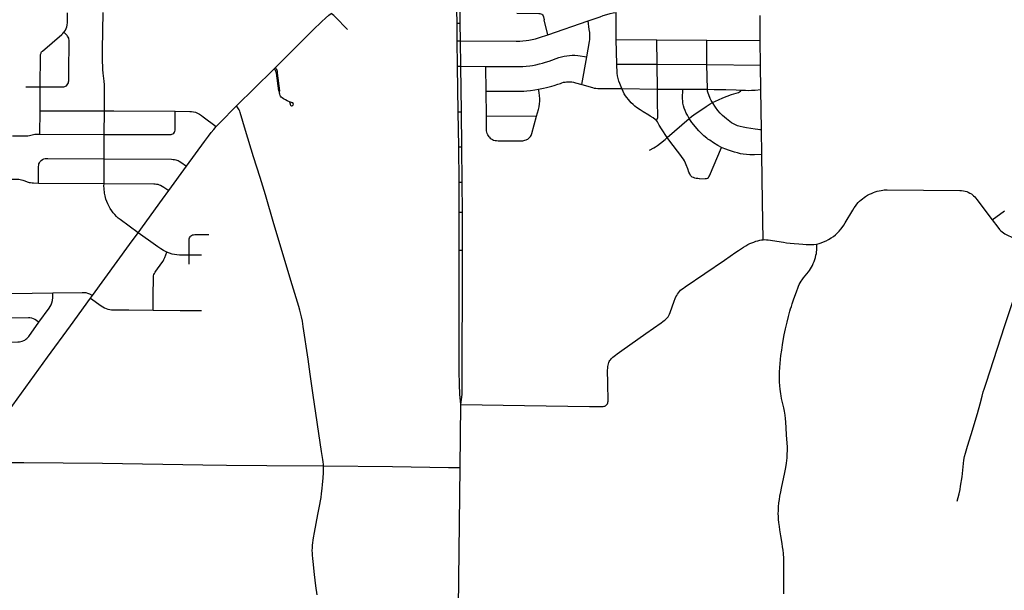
# Model space of a CAD drawing. Extents: x 1410746 to 1533160, y 578873 to 704954.
# Tile 119 of 227: x 1470244 to 1482220, y 628678 to 635616. Entities that reach past the tile are written whole.
import ezdxf

# ---------------------------------------------------------------- set-up
doc = ezdxf.new("R2010")
doc.units = 0
doc.header["$MEASUREMENT"] = 0
doc.layers.add('MC_STREETS', color=254, linetype='CONTINUOUS')

msp = doc.modelspace()

# ---------------------------------------------------------------- linework, layer by layer
at = {"layer": 'MC_STREETS'}
for p, q in [((1475563.2524, 635575.145), (1475548.558325, 636352.026875)), ((1475601.138975, 635575.14215), (1475587.65625, 636368.363725)), ((1476666.662925, 635432.46195), (1476624.849725, 635612.909525)), ((1476666.662925, 635432.46195), (1477157.342075, 635600.932675)), ((1477500.8884, 635375.999525), (1477498.817425, 635704.844)), ((1479250.37185, 635363.9378), (1479248.91445, 635667.5684)), ((1475566.66045, 635358.7703), (1475563.2524, 635575.145)), ((1475563.2524, 635575.145), (1475601.138975, 635575.14215)), ((1475604.814175, 635358.921425), (1475601.138975, 635575.14215)), ((1475566.66045, 635358.7703), (1475604.814175, 635358.921425)), ((1475570.96115, 635048.842475), (1475566.66045, 635358.7703)), ((1475609.683275, 635048.603825), (1475604.814175, 635358.921425)), ((1477507.751, 635073.694275), (1477500.8884, 635375.999525)), ((1477500.8884, 635375.999525), (1477993.1339, 635372.163825)), ((1477996.3701, 635073.722825), (1477993.1339, 635372.163825)), ((1477993.1339, 635372.163825), (1478601.4894, 635366.910725)), ((1478602.198625, 635068.948875), (1478601.4894, 635366.910725)), ((1478601.4894, 635366.910725), (1479250.37185, 635363.9378)), ((1479255.26785, 635063.279275), (1479250.37185, 635363.9378)), ((1477083.280725, 634827.245625), (1477142.693325, 635164.54975)), ((1472882.763275, 634567.0698), (1473325.4525, 635004.660575)), ((1473325.4525, 635004.660575), (1473341.739875, 635020.760375)), ((1473341.739875, 635020.760375), (1473353.7029, 635032.90465)), ((1473353.7029, 635032.90465), (1473387.781625, 635066.931125)), ((1475570.96115, 635048.842475), (1475609.683275, 635048.603825)), ((1475579.244525, 634495.51595), (1475570.96115, 635048.842475)), ((1475617.369025, 634495.51595), (1475609.683275, 635048.603825)), ((1475609.683275, 635048.603825), (1475914.230775, 635046.7269)), ((1475917.385125, 634746.113175), (1475914.230775, 635046.7269)), ((1477507.751, 635073.694275), (1477996.3701, 635073.722825)), ((1477996.3701, 635073.722825), (1478602.198625, 635068.948875)), ((1478000.790325, 634772.4744), (1477996.3701, 635073.722825)), ((1478602.198625, 635068.948875), (1479255.26785, 635063.279275)), ((1478608.795725, 634769.3504), (1478602.198625, 635068.948875)), ((1479259.657925, 634765.5453), (1479255.26785, 635063.279275)), ((1470840.722825, 634911.4576), (1470841.166875, 634981.455525)), ((1470319.891575, 634798.767475), (1470492.859075, 634798.666175)), ((1470491.43615, 634506.858325), (1470492.859075, 634798.666175)), ((1477566.119475, 634777.688025), (1478000.790325, 634772.4744)), ((1478000.790325, 634772.4744), (1478309.052575, 634771.151425)), ((1478309.052575, 634771.151425), (1478608.795725, 634769.3504)), ((1479267.306175, 634276.9909), (1479259.657925, 634765.5453)), ((1471274.3264, 634505.555225), (1471275.85055, 634646.143175)), ((1475921.400275, 634446.968425), (1475917.385125, 634746.113175)), ((1470489.8017, 634222.72535), (1470491.43615, 634506.858325)), ((1470491.43615, 634506.858325), (1471274.3264, 634505.555225)), ((1471271.933675, 634220.0142), (1471274.3264, 634505.555225)), ((1471274.3264, 634505.555225), (1471388.7242, 634505.6439)), ((1471388.7242, 634505.6439), (1472134.965825, 634501.97495)), ((1475579.244525, 634495.51595), (1475617.369025, 634495.51595)), ((1475585.23615, 634069.446975), (1475579.244525, 634495.51595)), ((1475623.36065, 634069.446975), (1475617.369025, 634495.51595)), ((1475921.400275, 634446.968425), (1476531.5553, 634443.702125)), ((1478120.3692, 634182.38635), (1478385.088475, 634415.90525)), ((1470489.8017, 634222.72535), (1471271.933675, 634220.0142)), ((1471271.313775, 633923.15585), (1471271.933675, 634220.0142)), ((1479271.331575, 633977.474925), (1479267.306175, 634276.9909)), ((1475585.23615, 634069.446975), (1475623.36065, 634069.446975)), ((1475587.920625, 633639.451725), (1475585.23615, 634069.446975)), ((1475626.045125, 633639.451725), (1475623.36065, 634069.446975)), ((1471269.7623, 633623.486825), (1471271.313775, 633923.15585)), ((1472059.7821, 633540.427275), (1472271.79625, 633833.14585)), ((1473232.474425, 633486.82055), (1473167.519575, 633696.93325)), ((1470471.07675, 633629.943575), (1471269.7623, 633623.486825)), ((1475587.920625, 633639.451725), (1475626.045125, 633639.451725)), ((1475590.072275, 633276.654425), (1475587.920625, 633639.451725)), ((1475628.196775, 633276.654425), (1475626.045125, 633639.451725)), ((1471982.245775, 633433.9891), (1472059.7821, 633540.427275)), ((1471685.471625, 633025.97935), (1471982.245775, 633433.9891)), ((1475591.45205, 632813.092775), (1475590.072275, 633276.654425)), ((1475590.072275, 633276.654425), (1475628.196775, 633276.654425)), ((1475629.57655, 632813.092775), (1475628.196775, 633276.654425)), ((1471579.116375, 632880.7931), (1471685.471625, 633025.97935)), ((1471129.02525, 632262.49945), (1471579.116375, 632880.7931)), ((1472304.5499, 632642.83675), (1472305.235925, 632751.751025)), ((1472455.027325, 632751.670975), (1472305.235925, 632751.751025)), ((1475591.45205, 632813.092775), (1475629.57655, 632813.092775)), ((1470144.746875, 632287.190525), (1470646.314275, 632295.1111)), ((1471104.450475, 632228.73475), (1471129.02525, 632262.49945)), ((1471865.471825, 632082.909425), (1471867.3735, 632283.388175)), ((1470860.724925, 631893.962125), (1471104.450475, 632228.73475)), ((1471480.709825, 632086.8858), (1471571.4083, 632085.948475)), ((1471571.4083, 632085.948475), (1471865.471825, 632082.909425)), ((1471865.471825, 632082.909425), (1472195.656575, 632080.0668)), ((1472195.656575, 632080.0668), (1472272.37075, 632079.40635)), ((1472272.37075, 632079.40635), (1472455.07335, 632077.833425)), ((1470583.136025, 631513.80955), (1470860.724925, 631893.962125)), ((1469996.4946, 630708.76735), (1470583.136025, 631513.80955)), ((1473815.123725, 631049.0197), (1473778.253125, 631304.4696)), ((1475603.35395, 630171.463825), (1475609.84245, 630937.4058)), ((1470089.683475, 630231.845625), (1470292.509, 630229.985175)), ((1472472.29445, 630203.895375), (1472760.75525, 630201.13245)), ((1472760.75525, 630201.13245), (1473250.897125, 630195.8541)), ((1473250.897125, 630195.8541), (1473940.1067, 630189.836475)), ((1475458.995975, 630171.683675), (1475603.35395, 630171.463825)), ((1475579.343675, 628471.56775), (1475603.35395, 630171.463825))]:
    msp.add_line(p, q, dxfattribs=at)
for points in [[(1470782.21, 635463.6015), (1470790.161875, 635474.145475), (1470799.91835, 635489.122325), (1470809.032925, 635508.914), (1470815.6827, 635529.3538), (1470821.15145, 635550.968375), (1470824.458425, 635579.7177), (1470825.4314, 635606.629525), (1470824.7095, 635700.797675)], [(1471275.85055, 634646.143175), (1471276.7219, 634746.4107), (1471275.708, 634787.98095), (1471274.17355, 634824.049675), (1471270.976425, 634866.3899), (1471260.49935, 634966.09095), (1471256.7817, 635008.675125), (1471253.739975, 635054.97695), (1471251.71215, 635100.264875), (1471251.0362, 635149.270475), (1471252.037925, 635254.7333), (1471259.7081, 635702.060425)], [(1473387.781625, 635066.931125), (1473836.43355, 635514.895375), (1473888.8111, 635566.04675), (1473920.0611, 635595.213425), (1473965.5084, 635635.812925), (1474005.882675, 635670.28515), (1474030.8894, 635690.014775)], [(1474229.930975, 635496.816325), (1474080.29395, 635650.6573), (1474064.4268, 635666.301475), (1474047.827475, 635680.52945), (1474030.8894, 635690.014775)], [(1476289.65535, 635694.399725), (1476558.802375, 635690.484), (1476570.9526, 635689.237825), (1476583.41435, 635687.36855), (1476594.3184, 635682.0723), (1476602.41855, 635675.218325), (1476611.141775, 635664.00275), (1476616.794625, 635650.153825), (1476624.849725, 635612.909525)], [(1477142.693325, 635164.54975), (1477174.6667, 635348.641575), (1477178.160475, 635372.89855), (1477180.097075, 635401.463325), (1477179.612925, 635424.218325), (1477177.192175, 635460.5295), (1477172.673875, 635495.4352), (1477157.342075, 635600.932675)], [(1477157.342075, 635600.932675), (1477303.41005, 635651.484575), (1477341.257275, 635664.679025), (1477385.938275, 635678.535075), (1477426.39485, 635689.036875), (1477463.888925, 635697.83885), (1477498.817425, 635704.844)], [(1470492.859075, 634798.666175), (1470497.3177, 635179.347825), (1470497.99465, 635191.702025), (1470499.85625, 635201.348475), (1470503.071725, 635210.656425), (1470506.7949, 635218.610525), (1470510.687325, 635224.364525), (1470514.812875, 635228.824875), (1470520.544175, 635234.177225), (1470756.174275, 635435.33565), (1470769.189175, 635448.2369), (1470782.21, 635463.6015)], [(1470841.166875, 634981.455525), (1470844.55665, 635352.82405), (1470844.056475, 635368.205275), (1470842.519025, 635381.1884), (1470840.00225, 635391.73895), (1470834.970375, 635402.8872), (1470827.3467, 635415.7881), (1470820.2214, 635425.39995), (1470812.216825, 635433.207675), (1470782.21, 635463.6015)], [(1475604.814175, 635358.921425), (1476284.1572, 635354.984875), (1476326.77675, 635356.4545), (1476362.0481, 635358.29155), (1476402.8306, 635362.333075), (1476437.734525, 635366.741975), (1476477.0474, 635374.090175), (1476517.462475, 635384.745075), (1476566.328, 635399.808875), (1476666.662925, 635432.46195)], [(1475914.230775, 635046.7269), (1476314.303425, 635044.71905), (1476365.103425, 635046.84265), (1476406.10795, 635049.353125), (1476450.041375, 635054.7925), (1476482.677625, 635060.6503), (1476522.845325, 635068.181725), (1476565.752875, 635077.71855), (1476603.1807, 635087.42875), (1476640.4195, 635098.725925), (1476682.606, 635112.6158), (1476803.18235, 635154.793325), (1476832.889725, 635163.998425), (1476867.61805, 635172.7851), (1476897.7438, 635178.224475), (1476929.96165, 635181.5718), (1476963.85315, 635183.24545), (1476997.088775, 635183.112175), (1477032.9158, 635179.723125), (1477142.693325, 635164.54975)], [(1473403.4516, 634734.4758), (1473394.694375, 634751.106875), (1473365.6132, 634964.176), (1473363.30955, 634977.983525), (1473361.315725, 634986.6839), (1473357.1468, 634997.9219), (1473351.5278, 635007.891075), (1473341.739875, 635020.760375)], [(1473403.4516, 634734.4758), (1473408.989975, 634752.2159), (1473381.413125, 634965.169375), (1473377.8102, 634984.1463), (1473374.3663, 634997.9219), (1473369.653575, 635009.341125), (1473364.21585, 635018.9478), (1473353.7029, 635032.90465)], [(1477566.119475, 634777.688025), (1477542.703575, 634838.4776), (1477533.4927, 634867.78495), (1477524.486, 634902.24735), (1477517.1455, 634933.81145), (1477512.97755, 634967.429975), (1477510.465475, 635000.08675), (1477508.790775, 635040.2797), (1477507.751, 635073.694275)], [(1470791.325075, 634802.129), (1470801.147025, 634806.264575), (1470811.7444, 634813.5018), (1470821.824825, 634822.548325), (1470830.6129, 634834.438075), (1470836.2993, 634847.620175), (1470838.884025, 634861.06075), (1470840.176375, 634874.24285), (1470840.722825, 634911.4576)], [(1470492.859075, 634798.666175), (1470769.5947, 634798.945875), (1470780.469225, 634800.061225), (1470791.325075, 634802.129)], [(1475917.385125, 634746.113175), (1476339.335675, 634745.4738), (1476374.278925, 634747.026375), (1476410.534175, 634749.272225), (1476457.3357, 634753.947775), (1476509.856925, 634761.683475), (1476555.86385, 634769.012)], [(1476531.5553, 634443.702125), (1476554.132975, 634525.594125), (1476560.839175, 634554.527725), (1476566.6843, 634590.661225), (1476569.341175, 634624.669225), (1476569.341175, 634656.551725), (1476566.6843, 634690.559725), (1476561.854925, 634731.325225), (1476555.86385, 634769.012)], [(1476555.86385, 634769.012), (1476613.6779, 634781.22625), (1476652.586325, 634790.0962), (1476685.289375, 634798.582425), (1476716.336575, 634806.861675), (1476745.31395, 634815.96885), (1476791.334475, 634831.0773), (1476820.427975, 634841.3456), (1476839.82365, 634848.761575), (1476858.118775, 634854.053425), (1476877.782, 634857.5721), (1476896.410325, 634859.434925), (1476921.45505, 634860.055875), (1476938.6345, 634859.641925), (1476957.883775, 634858.19305), (1476979.6168, 634855.2953), (1477003.419675, 634849.29285), (1477083.280725, 634827.245625)], [(1477083.280725, 634827.245625), (1477211.0675, 634790.8949), (1477232.559875, 634785.12865), (1477252.47965, 634781.459225), (1477276.593075, 634779.8866), (1477386.1518, 634778.8382), (1477566.119475, 634777.688025)], [(1477989.2676, 634388.7964), (1477971.66705, 634404.027625), (1477948.98945, 634420.61275), (1477914.7141, 634443.5689), (1477895.172425, 634455.813825), (1477826.46265, 634497.107375), (1477790.438425, 634519.563175), (1477747.937175, 634548.5551), (1477725.936525, 634565.4787), (1477704.305175, 634584.26705), (1477681.82645, 634605.45605), (1477664.33465, 634624.711275), (1477647.41105, 634645.696525), (1477628.816525, 634668.916025), (1477614.06885, 634689.9127), (1477597.821425, 634716.158575), (1477583.50905, 634743.612275), (1477566.119475, 634777.688025)], [(1477989.2676, 634388.7964), (1477998.406325, 634406.7354), (1478005.175775, 634425.0129), (1478007.199375, 634443.76525), (1478002.43705, 634611.2537), (1478000.790325, 634772.4744)], [(1478385.088475, 634415.90525), (1478364.873925, 634453.205725), (1478351.976675, 634478.4786), (1478338.421475, 634510.639325), (1478328.0848, 634540.73055), (1478319.58575, 634569.903), (1478311.87045, 634601.300225), (1478308.55995, 634624.342875), (1478306.722325, 634657.420275), (1478309.052575, 634771.151425)], [(1478670.09185, 634607.502625), (1478655.323125, 634632.718425), (1478643.950925, 634657.40375), (1478614.698125, 634734.80175), (1478611.1507, 634745.6244), (1478609.9066, 634754.0276), (1478608.795725, 634769.3504)], [(1478608.795725, 634769.3504), (1478691.468125, 634767.7556), (1478771.06835, 634767.313325), (1478832.665025, 634766.854025), (1478960.329125, 634764.3924), (1479020.43135, 634760.0041)], [(1478670.09185, 634607.502625), (1478743.062825, 634642.527175), (1478797.337025, 634666.7462), (1478851.156475, 634687.57955), (1478900.2219, 634705.39825), (1478987.5364, 634731.373075), (1479000.5099, 634737.6935), (1479010.732125, 634746.3138), (1479020.43135, 634760.0041)], [(1479020.43135, 634760.0041), (1479071.14945, 634757.020675), (1479111.682625, 634756.2559), (1479146.7008, 634757.521025), (1479190.0616, 634759.599775), (1479259.657925, 634765.5453)], [(1473524.781025, 634617.665825), (1473496.273825, 634631.0503), (1473475.241075, 634641.1321), (1473452.817725, 634653.47365), (1473437.17355, 634663.9031), (1473424.658175, 634675.027875), (1473418.226675, 634684.762025), (1473413.3596, 634694.670025), (1473409.014, 634708.228325), (1473406.058975, 634720.9175), (1473403.4516, 634734.4758)], [(1472635.39005, 634317.738025), (1472673.4736, 634357.72575), (1472882.763275, 634567.0698)], [(1473167.519575, 633696.93325), (1473089.2773, 633950.0274), (1472992.092825, 634269.78575), (1472926.25685, 634486.06515), (1472919.741, 634503.702925), (1472913.076975, 634519.59515), (1472905.071475, 634533.8082), (1472882.763275, 634567.0698)], [(1473567.71565, 634574.38355), (1473571.5398, 634580.641225), (1473572.58275, 634586.725075), (1473572.061275, 634592.28745), (1473569.4539, 634598.71895), (1473565.1083, 634603.412225), (1473559.3721, 634606.367225), (1473550.1594, 634609.496075), (1473524.781025, 634617.665825)], [(1473526.232575, 634614.399825), (1473529.648125, 634606.714875), (1473532.77695, 634594.0257), (1473535.2105, 634582.727125), (1473538.8608, 634576.1218), (1473543.38025, 634572.6453), (1473549.4641, 634570.037925), (1473555.2003, 634569.342625), (1473562.3271, 634570.733225), (1473567.71565, 634574.38355)], [(1478385.088475, 634415.90525), (1478414.611675, 634438.337275), (1478472.73525, 634479.847175), (1478528.13035, 634517.40315), (1478594.322775, 634560.1231), (1478644.1864, 634591.607975), (1478670.09185, 634607.502625)], [(1479267.306175, 634276.9909), (1479246.4877, 634277.266775), (1479221.425675, 634279.281275), (1479191.40605, 634283.5107), (1479137.476325, 634291.59775), (1479084.428475, 634299.10895), (1479044.055775, 634307.55905), (1479007.1112, 634316.46975), (1478975.98555, 634326.33705), (1478948.99975, 634337.26335), (1478926.981425, 634347.88865), (1478901.110425, 634362.960475), (1478880.8493, 634377.19535), (1478840.314525, 634408.960225), (1478791.491725, 634451.680175), (1478763.32475, 634480.316625), (1478734.945075, 634513.35025), (1478707.4602, 634550.7341), (1478670.09185, 634607.502625)], [(1471271.933675, 634220.0142), (1472070.560875, 634218.444775), (1472084.68435, 634219.125675), (1472096.361125, 634222.139025), (1472107.849575, 634228.16575), (1472118.208, 634237.205825), (1472125.7414, 634246.99925), (1472130.449775, 634256.60435), (1472133.651475, 634270.729475), (1472134.561775, 634289.1878), (1472134.965825, 634501.97495)], [(1472134.965825, 634501.97495), (1472312.676575, 634500.6744), (1472334.891425, 634499.825775), (1472357.669875, 634496.693725), (1472382.156725, 634489.290725), (1472404.62385, 634479.918375), (1472429.84145, 634466.53365), (1472453.5072, 634450.433175), (1472476.9294, 634433.864675), (1472635.39005, 634317.738025)], [(1475953.2018, 634189.95425), (1475944.52125, 634202.45425), (1475936.535125, 634216.690375), (1475929.937925, 634231.2737), (1475925.77125, 634246.20425), (1475923.515325, 634264.2543), (1475923.285, 634281.381575), (1475921.400275, 634446.968425)], [(1476434.501775, 634172.38385), (1476445.773225, 634182.69265), (1476455.53885, 634194.194375), (1476463.912925, 634207.74725), (1476469.64475, 634218.933975), (1476474.8531, 634233.256875), (1476531.5553, 634443.702125)], [(1478781.11475, 634061.226425), (1478733.8554, 634086.912375), (1478684.264075, 634117.218825), (1478637.05615, 634149.096725), (1478629.2878, 634154.71155), (1478615.129025, 634164.456925), (1478602.93155, 634173.800425), (1478565.56615, 634205.48835), (1478549.24925, 634220.0116), (1478517.2339, 634251.961025), (1478505.3809, 634264.5768), (1478420.9982, 634367.121875), (1478385.088475, 634415.90525)], [(1472271.79625, 633833.14585), (1472491.587575, 634133.60735), (1472540.36765, 634199.13645), (1472573.286875, 634242.435575), (1472603.833525, 634281.286175), (1472635.39005, 634317.738025)], [(1478120.3692, 634182.38635), (1478049.858175, 634289.401225), (1478022.17075, 634333.832725), (1478000.24435, 634372.0293), (1477989.2676, 634388.7964)], [(1470154.73115, 634204.881625), (1470304.835325, 634203.840675), (1470323.1852, 634204.05205), (1470343.1101, 634205.33525), (1470362.118825, 634207.658775), (1470380.6101, 634211.93245), (1470410.471925, 634219.110825), (1470427.26825, 634221.9102), (1470445.983475, 634222.9585), (1470489.8017, 634222.72535)], [(1475953.2018, 634189.95425), (1475965.354575, 634177.107025), (1475978.89625, 634166.34315), (1475994.174025, 634157.662575), (1476009.104575, 634151.412575), (1476025.77125, 634147.245925), (1476042.437925, 634145.162575), (1476062.924, 634144.4683), (1476351.00295, 634143.025775), (1476362.37445, 634143.672975), (1476376.37975, 634145.773775), (1476390.21, 634148.92495), (1476402.6397, 634153.12655), (1476414.019025, 634158.203475), (1476424.873125, 634164.680925), (1476434.501775, 634172.38385)], [(1477906.45435, 634027.465575), (1477956.791275, 634057.808025), (1477978.604625, 634071.364225), (1478000.091925, 634086.68015), (1478039.32165, 634115.4682), (1478095.447325, 634159.186925), (1478120.3692, 634182.38635)], [(1478513.27375, 633682.122925), (1478491.71665, 633682.853675), (1478474.20225, 633685.128425), (1478456.920625, 633688.8853), (1478438.63715, 633695.397225), (1478424.6115, 633702.6605), (1478413.0904, 633711.677), (1478404.574825, 633722.697175), (1478395.307875, 633739.72835), (1478385.039075, 633762.2696), (1478369.342125, 633804.15155), (1478351.514, 633850.0922), (1478342.7746, 633870.60615), (1478330.246625, 633897.74845), (1478316.965375, 633920.925525), (1478303.4237, 633941.49845), (1478287.173, 633963.124), (1478152.29525, 634139.588725), (1478120.3692, 634182.38635)], [(1478513.27375, 633682.122925), (1478583.4021, 633684.877975), (1478599.431425, 633686.380725), (1478610.177925, 633689.115025), (1478620.469925, 633695.647675), (1478627.983675, 633704.413725), (1478635.246975, 633717.938475), (1478781.11475, 634061.226425)], [(1479271.331575, 633977.474925), (1479179.947175, 633972.314575), (1479155.1158, 633971.282075), (1479126.432125, 633972.345725), (1479085.499825, 633975.77685), (1479043.958225, 633980.58525), (1479012.005875, 633986.66595), (1478975.5609, 633995.22175), (1478938.0988, 634005.925225), (1478877.0891, 634024.477875), (1478819.6472, 634045.528), (1478781.11475, 634061.226425)], [(1470471.07675, 633629.943575), (1470473.3412, 633832.2004), (1470474.768425, 633847.662), (1470478.57435, 633863.36145), (1470484.3415, 633875.96505), (1470493.322325, 633889.527225), (1470506.405225, 633904.750925), (1470521.39105, 633915.4551), (1470539.28365, 633923.34225), (1470553.02785, 633926.635025), (1470568.965175, 633928.300125), (1470587.017825, 633928.94595), (1471271.313775, 633923.15585)], [(1471271.313775, 633923.15585), (1472092.05885, 633917.85545), (1472109.41995, 633917.2044), (1472125.66705, 633916.307425), (1472141.639275, 633913.182425), (1472156.91705, 633908.3213), (1472173.222025, 633902.013425), (1472185.374825, 633895.069), (1472204.4565, 633883.455525), (1472271.79625, 633833.14585)], [(1479286.667925, 632940.6811), (1479277.9493, 633401.429), (1479271.331575, 633977.474925)], [(1470152.459725, 633677.11735), (1470214.3567, 633676.4498), (1470232.1183, 633675.57915), (1470251.272975, 633672.96715), (1470265.377775, 633669.83275), (1470280.527375, 633665.4794), (1470295.154575, 633660.42955), (1470346.067775, 633642.1842), (1470359.60945, 633638.017525), (1470375.58165, 633634.198075), (1470395.0261, 633631.073075), (1470413.297175, 633630.0992), (1470471.07675, 633629.943575)], [(1471282.805725, 633473.391875), (1471277.2365, 633504.982925), (1471274.434, 633523.1993), (1471271.865025, 633547.4878), (1471270.46375, 633566.638325), (1471269.29605, 633590.693275), (1471269.7623, 633623.486825)], [(1471269.7623, 633623.486825), (1471873.671075, 633619.335475), (1471893.0625, 633618.73575), (1471908.85555, 633617.536275), (1471924.44865, 633614.5376), (1471940.6415, 633609.7397), (1471958.033825, 633602.342975), (1471975.6971, 633593.19135), (1471996.271875, 633580.7665), (1472059.7821, 633540.427275)], [(1471421.131725, 633223.51345), (1471399.067575, 633247.182275), (1471381.215675, 633267.842325), (1471363.76495, 633290.7088), (1471345.721775, 633318.06205), (1471330.52645, 633344.0629), (1471315.33115, 633374.7912), (1471302.161875, 633405.857175), (1471293.382375, 633432.533375), (1471282.805725, 633473.391875)], [(1473778.253125, 631304.4696), (1473751.456675, 631488.82415), (1473693.64215, 631885.967075), (1473683.036875, 631948.10835), (1473671.980125, 632001.5144), (1473659.713425, 632050.572375), (1473649.989025, 632085.736675), (1473637.840425, 632126.4131), (1473557.009775, 632390.6839), (1473334.22425, 633133.485575), (1473232.474425, 633486.82055)], [(1479939.133275, 632888.302375), (1479966.499425, 632894.957525), (1479994.2772, 632903.9853), (1480022.749425, 632914.05475), (1480053.999425, 632926.55475), (1480083.119525, 632941.939025), (1480115.804975, 632961.6242), (1480143.235525, 632981.41585), (1480167.8883, 633001.207525), (1480187.679975, 633019.6103), (1480211.291075, 633044.263075), (1480230.3883, 633067.17975), (1480248.443875, 633090.79085), (1480266.84665, 633117.17975), (1480283.860525, 633144.263075), (1480377.494925, 633301.551325), (1480393.95685, 633327.787525), (1480408.9723, 633349.111825), (1480426.1598, 633370.986825), (1480444.562575, 633391.472925), (1480460.187575, 633407.44515), (1480478.243125, 633424.111825), (1480496.085575, 633438.570275), (1480514.354225, 633452.58405), (1480532.236175, 633465.25765), (1480556.81215, 633480.768325), (1480579.632, 633493.035425), (1480603.416725, 633504.32015), (1480631.1945, 633515.604875), (1480651.568975, 633523.12645), (1480674.423675, 633530.0146), (1480697.51395, 633535.917375), (1480720.77785, 633540.25765), (1480741.26395, 633542.861825), (1480760.3124, 633544.9867), (1480776.650625, 633546.130075), (1480796.07545, 633546.8499), (1481680.6557, 633538.619275), (1481701.4202, 633537.306275), (1481722.60075, 633534.8757), (1481743.4341, 633530.70905), (1481763.10175, 633525.016275), (1481781.62855, 633517.861825), (1481801.4202, 633508.1396), (1481819.3768, 633496.658225), (1481833.85265, 633486.052175), (1481847.03855, 633475.4461), (1481859.937825, 633462.8335), (1481873.697025, 633447.4977), (1481888.22575, 633430.0146), (1482072.457425, 633182.4579)], [(1471685.471625, 633025.97935), (1471464.245175, 633186.031675), (1471442.39355, 633204.0569), (1471421.131725, 633223.51345)], [(1482072.457425, 633182.4579), (1482223.126975, 633293.087825)], [(1482072.457425, 633182.4579), (1482139.68825, 633094.09785), (1482162.218075, 633065.97815), (1482177.940475, 633049.64715), (1482193.14945, 633035.876175), (1482209.518175, 633023.904425), (1482228.67825, 633010.786325), (1482259.4801, 632994.089875), (1482418.507875, 632923.951), (1482476.896725, 632898.2755), (1482501.843675, 632889.757025), (1482520.097525, 632884.88935)], [(1472035.6182, 632789.0945), (1471994.154425, 632810.6322), (1471961.258425, 632829.941325), (1471923.40065, 632854.407225), (1471896.663025, 632872.901), (1471685.471625, 633025.97935)], [(1472305.235925, 632751.751025), (1472305.933175, 632932.93585), (1472307.15955, 632949.3692), (1472310.3481, 632962.85925), (1472315.49885, 632973.6513), (1472321.385425, 632982.48115), (1472331.686925, 632992.046825), (1472345.176975, 632998.423925), (1472357.685925, 633001.367225), (1472374.609825, 633002.83885), (1472542.723525, 633002.8828)], [(1475609.84245, 630937.4058), (1476385.90465, 630924.81), (1477173.09135, 630911.976825), (1477322.80905, 630911.86055), (1477332.201, 630912.42405), (1477342.72, 630913.36325), (1477352.2998, 630914.865975), (1477359.625525, 630917.307875), (1477367.89045, 630921.440325), (1477375.028325, 630926.512), (1477381.6027, 630931.959325), (1477387.4257, 630938.721525), (1477392.309525, 630946.422925), (1477396.25415, 630955.251375), (1477398.74625, 630965.9465), (1477400.010925, 630978.543425), (1477399.59525, 631196.560025), (1477395.466025, 631355.531525), (1477396.5692, 631379.9854), (1477398.0401, 631397.6363), (1477400.246475, 631413.63245), (1477404.6592, 631431.0995), (1477409.807375, 631445.99245), (1477414.95555, 631458.311325), (1477422.12625, 631470.630175), (1477429.4808, 631481.110425), (1477437.203075, 631490.3036), (1477446.028525, 631498.9452), (1477459.8183, 631511.26405), (1477489.788075, 631536.453375), (1477510.3808, 631552.449525), (1477566.5567, 631594.025075), (1477859.522675, 631800.645325), (1478045.3641, 631930.152675), (1478066.470675, 631945.04635), (1478085.0179, 631958.5322), (1478097.16195, 631967.327775), (1478109.31345, 631977.686425), (1478120.79735, 631990.26575), (1478131.484325, 632004.632175), (1478140.2025, 632019.036675), (1478148.681475, 632035.6318), (1478157.512175, 632055.86305), (1478205.951925, 632192.674575), (1478218.64985, 632226.188775), (1478226.560025, 632244.9234), (1478235.0947, 632262.61725), (1478244.538575, 632279.332425), (1478256.743625, 632296.547775), (1478268.97145, 632311.167875), (1478283.180275, 632325.06605), (1478297.959825, 632338.596625), (1478316.902625, 632353.168025), (1478337.927075, 632368.3639), (1478816.859125, 632693.6436), (1478955.541625, 632790.17665), (1478985.99885, 632810.653525), (1479022.82285, 632834.39985), (1479049.150275, 632850.574875), (1479075.99395, 632866.7499), (1479101.461, 632880.3438), (1479126.23975, 632892.5611), (1479150.330225, 632903.401825), (1479173.388225, 632912.521775), (1479197.306625, 632921.1255), (1479221.6826, 632928.553675), (1479244.992125, 632934.3125), (1479268.561, 632938.77865), (1479286.667925, 632940.6811)], [(1479286.667925, 632940.6811), (1479306.93135, 632941.59845), (1479326.699625, 632940.847775), (1479348.59485, 632938.220325), (1479533.48175, 632909.3576), (1479572.6966, 632903.598775), (1479615.0794, 632898.567025), (1479664.837775, 632893.452275), (1479720.5064, 632888.516125), (1479769.86775, 632885.4996), (1479811.55065, 632883.58), (1479841.6146, 632882.429325), (1479872.17015, 632882.429325), (1479905.156275, 632884.16545), (1479939.133275, 632888.302375)], [(1479539.297375, 628636.440175), (1479537.312575, 628688.706525), (1479537.312575, 628755.197225), (1479538.966575, 628956.98495), (1479538.635775, 629013.551675), (1479536.981775, 629065.1564), (1479534.0046, 629126.354325), (1479529.7042, 629167.042675), (1479524.4114, 629204.7538), (1479517.7954, 629246.10375), (1479502.909425, 629338.396825), (1479490.66985, 629413.157525), (1479484.38465, 629455.169075), (1479478.430275, 629502.1426), (1479474.791475, 629539.19215), (1479472.806675, 629573.5953), (1479471.483475, 629611.30645), (1479472.145075, 629644.717225), (1479475.122275, 629694.33715), (1479479.091875, 629740.649075), (1479484.05385, 629782.660625), (1479490.66985, 629824.010575), (1479500.744025, 629874.374225), (1479510.517825, 629919.28085), (1479552.0727, 630111.92795), (1479560.43945, 630151.4113), (1479568.2892, 630194.315925), (1479572.53315, 630222.169525), (1479576.03265, 630254.16515), (1479579.03225, 630288.160525), (1479581.085425, 630332.875025), (1479581.694675, 630379.131825), (1479581.3479, 630419.5776), (1479579.15625, 630471.672225), (1479576.5326, 630516.8793), (1479573.033075, 630566.6225), (1479567.0339, 630654.86045), (1479561.9595, 630723.954275), (1479557.792825, 630767.35705), (1479552.931725, 630808.329275), (1479545.0369, 630855.083125), (1479538.001175, 630894.440375), (1479511.77395, 631010.476575), (1479505.044475, 631041.74875), (1479500.4922, 631067.676975), (1479496.335775, 631095.78235), (1479492.97105, 631122.1064), (1479490.0845, 631162.84315), (1479486.612275, 631212.495925), (1479485.223375, 631266.6626), (1479486.612275, 631328.815375), (1479490.0845, 631387.84315), (1479492.862275, 631435.759825), (1479498.0706, 631482.634825), (1479504.0168, 631533.459475), (1479513.5654, 631599.4317), (1479523.0706, 631660.759825), (1479532.011575, 631715.3171), (1479544.598375, 631783.459475), (1479560.4404, 631855.07405), (1479579.754625, 631939.058425), (1479596.898725, 632008.7199), (1479604.494225, 632039.53585), (1479612.523725, 632070.78585), (1479620.987275, 632099.4317), (1479630.10185, 632128.51155), (1479641.011375, 632161.26525), (1479660.4838, 632220.74245), (1479679.364, 632274.3449), (1479695.857075, 632318.832725), (1479707.1418, 632349.4317), (1479717.124425, 632374.822325), (1479727.107075, 632395.221625), (1479737.0897, 632415.1869), (1479749.025475, 632435.152175), (1479761.612275, 632454.2494), (1479777.237275, 632475.733775), (1479836.699075, 632550.16955), (1479850.15395, 632567.747675), (1479861.22165, 632584.67475), (1479873.23905, 632604.973825), (1479885.3102, 632627.860525), (1479896.594925, 632650.646975), (1479906.36055, 632673.86745), (1479915.57295, 632698.748775), (1479923.55905, 632725.484875), (1479929.80905, 632750.8321), (1479934.355325, 632771.957725), (1479937.82755, 632794.310175), (1479939.780675, 632812.97335), (1479940.86575, 632833.589675), (1479940.648725, 632858.329275), (1479939.133275, 632888.302375)], [(1471867.3735, 632283.388175), (1471869.47055, 632456.312625), (1471870.6222, 632479.63355), (1471873.2134, 632499.499525), (1471876.956275, 632515.91055), (1471882.4266, 632531.1699), (1471890.776075, 632546.14135), (1471900.075075, 632558.9538), (1471974.0593, 632660.560325), (1471987.10915, 632679.97865), (1471999.11425, 632701.0402), (1472009.90275, 632723.98015), (1472035.6182, 632789.0945)], [(1472305.235925, 632751.751025), (1472221.540225, 632752.395125), (1472187.7414, 632753.5095), (1472155.8918, 632755.927075), (1472127.324625, 632760.02785), (1472098.708625, 632766.3369), (1472066.3426, 632776.06765), (1472035.6182, 632789.0945)], [(1475609.84245, 630937.4058), (1475597.559525, 631061.030625), (1475594.36975, 631180.3289), (1475589.1614, 631341.2664), (1475591.45205, 632813.092775)], [(1475609.84245, 630937.4058), (1475625.210925, 631059.64805), (1475629.57655, 632813.092775)], [(1481648.28475, 629760.82725), (1481671.0814, 629849.1726), (1481682.17155, 629901.292775), (1481689.463225, 629942.959425), (1481706.129875, 630059.278875), (1481730.088225, 630258.93165), (1481737.379875, 630304.417775), (1481746.407675, 630344.69555), (1481771.407675, 630429.07055), (1481816.54655, 630572.473325), (1481892.588225, 630827.68165), (1481925.380875, 630945.7869), (1481949.18545, 631038.44555), (1481963.074325, 631088.792775), (1481973.838225, 631123.8622), (1482004.324325, 631210.32055), (1482223.749125, 631886.5937), (1482489.04655, 632686.015), (1482513.810075, 632754.07005)], [(1470477.278525, 631937.911175), (1470604.151625, 632109.568975), (1470626.0361, 632149.579725), (1470634.62005, 632171.270625), (1470642.517675, 632200.990375), (1470646.022275, 632236.26065), (1470646.314275, 632295.1111)], [(1470646.314275, 632295.1111), (1471004.590725, 632300.631125), (1471028.764275, 632300.167025), (1471049.525075, 632297.21), (1471069.399375, 632292.0847), (1471092.287375, 632281.674225), (1471129.02525, 632262.49945)], [(1471104.450475, 632228.73475), (1471235.003225, 632135.157075), (1471255.52695, 632122.734825), (1471273.62025, 632113.2831), (1471294.143975, 632104.641525), (1471317.3682, 632096.8101), (1471338.972125, 632091.139075), (1471360.03595, 632088.70865), (1471382.720075, 632087.8985), (1471480.709825, 632086.8858)], [(1469506.574, 631694.137075), (1469505.00095, 631865.5119), (1469506.667825, 631895.459175), (1469512.3102, 631918.896675), (1469521.8588, 631938.427925), (1469536.61575, 631954.48695), (1469552.674775, 631966.2057), (1469575.244225, 631977.0564), (1469597.813675, 631982.264725), (1469624.289375, 631984.8689), (1470349.74215, 631994.87275), (1470366.933075, 631993.03085), (1470388.114775, 631989.0401), (1470408.068525, 631982.286525), (1470426.79435, 631973.0771), (1470446.504625, 631961.10275), (1470477.278525, 631937.911175)], [(1469506.574, 631694.137075), (1470220.416075, 631697.4192), (1470239.641825, 631698.2926), (1470256.20315, 631700.954225), (1470275.1304, 631706.57325), (1470292.578925, 631713.670975), (1470305.5914, 631720.472925), (1470319.491075, 631729.640825), (1470330.729125, 631739.104425), (1470341.967175, 631751.229675), (1470353.205225, 631764.5379), (1470477.278525, 631937.911175)], [(1473940.1067, 630189.836475), (1473938.458125, 630208.60035), (1473934.461725, 630240.468575), (1473930.525225, 630267.777725), (1473914.738825, 630365.036125), (1473815.123725, 631049.0197)], [(1470292.509, 630229.985175), (1471251.437375, 630221.7282), (1472472.29445, 630203.895375)], [(1473862.41035, 628622.02015), (1473847.645725, 628733.592675), (1473830.5422, 628871.249775), (1473812.0155, 629028.796875), (1473807.98325, 629066.290975), (1473805.118675, 629103.27015), (1473804.077, 629131.65555), (1473803.29575, 629159.259725), (1473804.077, 629196.759725), (1473805.899925, 629224.884725), (1473809.1043, 629256.05755), (1473813.1916, 629286.34305), (1473818.100275, 629317.126625), (1473830.326775, 629382.0174), (1473871.889825, 629599.908925), (1473895.199175, 629721.84995), (1473902.831225, 629766.1374), (1473909.153525, 629807.734975), (1473915.599675, 629854.2141), (1473919.702, 629884.52015), (1473923.868675, 629918.1139), (1473927.774925, 629960.3014), (1473934.28535, 630045.197225), (1473938.64035, 630106.59005), (1473939.5931, 630126.609025), (1473940.54095, 630160.83665), (1473940.1067, 630189.836475)], [(1473940.1067, 630189.836475), (1474777.85965, 630181.9454), (1475458.995975, 630171.683675)]]:
    msp.add_lwpolyline(points, dxfattribs=at)

doc.saveas('drawing.dxf')
